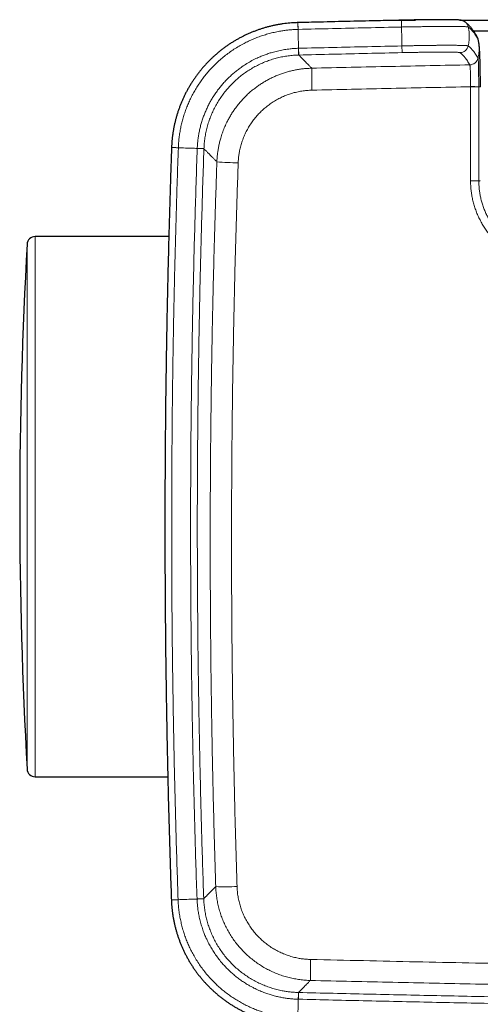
# Model space of a CAD drawing. Header units: millimetres. Extents: x 8 to 778, y 12 to 1829.
# Tile 148 of 256: x 282 to 325, y 807 to 898. Entities that reach past the tile are written whole.
import ezdxf

# ---------------------------------------------------------------- set-up
doc = ezdxf.new("R2010")
doc.units = ezdxf.units.MM

msp = doc.modelspace()

# ---------------------------------------------------------------- linework, layer by layer
at = {"color": 7, "linetype": 'Continuous', "lineweight": 30}
for p, q in [((307.811, 898.069), (307.8, 898.069)), ((316.682, 898.305), (316.652, 898.274)), ((316.682, 898.305), (318.692, 898.305)), ((322.778, 898.305), (331.682, 898.305)), ((324.049, 897.305), (326.114, 897.305)), ((324.399, 896.747), (324.395, 896.754)), ((324.411, 896.725), (324.407, 896.732)), ((324.499, 896.468), (324.496, 896.483)), ((324.499, 896.47), (324.499, 896.468)), ((296.111, 886.508), (296.111, 886.497)), ((295.855, 878.257), (283.488, 878.257)), ((283.487, 828.257), (295.76, 828.257)), ((296.09, 816.861), (296.09, 816.85))]:
    msp.add_line(p, q, dxfattribs=at)
at = {"color": 8, "linetype": 'Continuous', "lineweight": 0}
for p, q in [((307.826, 897.443), (307.811, 898.07)), ((317.395, 897.663), (317.381, 898.29)), ((323.045, 897.707), (323.045, 897.707)), ((307.884, 895.071), (307.869, 895.693)), ((317.446, 895.291), (317.433, 895.913)), ((307.874, 895.071), (307.884, 895.071)), ((323.708, 894.163), (323.709, 894.161)), ((323.787, 892.143), (323.787, 892.133)), ((296.737, 886.475), (296.11, 886.497)), ((299.108, 886.391), (298.486, 886.413)), ((299.108, 886.391), (299.108, 886.401)), ((296.716, 816.882), (296.089, 816.86)), ((299.087, 816.965), (298.465, 816.943)), ((299.087, 816.955), (299.087, 816.965)), ((307.863, 808.279), (307.848, 807.657)), ((307.863, 808.279), (307.853, 808.28))]:
    msp.add_line(p, q, dxfattribs=at)
at = {"color": 8, "linetype": 'Continuous', "lineweight": 0, "flags": 128}
for points in [[(307.816, 897.443), (307.814, 897.524), (307.812, 897.603), (307.81, 897.677), (307.808, 897.748), (307.807, 897.813), (307.805, 897.871), (307.804, 897.924), (307.803, 897.969), (307.802, 898.006), (307.801, 898.035), (307.801, 898.055), (307.8, 898.067), (307.8, 898.07)], [(307.874, 895.071), (307.874, 895.077), (307.874, 895.094), (307.873, 895.119), (307.872, 895.154), (307.871, 895.198), (307.869, 895.25), (307.868, 895.309), (307.866, 895.376), (307.864, 895.448), (307.862, 895.526), (307.86, 895.608), (307.858, 895.693)], [(296.737, 886.485), (296.656, 886.488), (296.578, 886.491), (296.503, 886.494), (296.433, 886.496), (296.368, 886.498), (296.309, 886.501), (296.257, 886.503), (296.212, 886.504), (296.174, 886.506), (296.145, 886.507), (296.125, 886.507), (296.113, 886.508), (296.11, 886.508)], [(299.108, 886.401), (299.102, 886.401), (299.086, 886.402), (299.06, 886.403), (299.025, 886.404), (298.981, 886.406), (298.929, 886.408), (298.87, 886.41), (298.804, 886.412), (298.731, 886.415), (298.653, 886.418), (298.572, 886.421), (298.487, 886.424)], [(296.716, 816.872), (296.635, 816.869), (296.556, 816.866), (296.482, 816.864), (296.411, 816.861), (296.346, 816.859), (296.288, 816.857), (296.235, 816.855), (296.19, 816.853), (296.153, 816.852), (296.124, 816.851), (296.104, 816.85), (296.092, 816.85), (296.089, 816.85)], [(299.087, 816.955), (299.081, 816.955), (299.065, 816.954), (299.039, 816.953), (299.004, 816.952), (298.96, 816.95), (298.908, 816.948), (298.849, 816.946), (298.782, 816.944), (298.71, 816.941), (298.632, 816.939), (298.551, 816.936), (298.466, 816.933)], [(307.853, 808.28), (307.853, 808.273), (307.853, 808.257), (307.852, 808.231), (307.851, 808.196), (307.85, 808.152), (307.849, 808.1), (307.847, 808.041), (307.845, 807.974), (307.843, 807.902), (307.842, 807.824), (307.839, 807.743), (307.837, 807.658)]]:
    msp.add_lwpolyline(points, dxfattribs=at)
at = {"color": 7, "linetype": 'Continuous', "lineweight": 30}
for centre, radius, start, end in [((322.795, 897.491), 0.799, 54.02861, 62.29223), ((283.488, 877.507), 0.75, 90.00414, 176.77745), ((713.904, 853.253), 431.849, 176.77473, 183.22408), ((283.487, 829.007), 0.75, 183.2189, 269.99575)]:
    msp.add_arc(centre, radius, start, end, dxfattribs=at)
at = {"color": 8, "linetype": 'Continuous', "lineweight": 0}
for centre, radius, start, end in [((322.795, 897.491), 0.799, 12.37738, 54.02551), ((323.703, 896.361), 0.796, 12.31922, 29.06868), ((323.705, 896.359), 0.795, 12.3103, 27.35226), ((322.787, 896.091), 0.8, 271.24052, 347.11663), ((323.69, 894.964), 0.801, 271.2795, 346.97523), ((323.691, 894.963), 0.801, 271.28067, 346.92816), ((359.229, 893.475), 50.15, 179.57224, 181.89218), ((323.935, 865.499), 26.645, 88.67332, 90.31813), ((323.903, 873.178), 18.956, 88.03972, 90.35215), ((302.901, 915.643), 30.567, 265.12758, 268.82934), ((323.898, 865.474), 17.957, 87.93058, 90.37173), ((301.007, 840.429), 22.362, 267.92468, 272.9791), ((362.921, 809.645), 53.966, 178.20212, 180.26545)]:
    msp.add_arc(centre, radius, start, end, dxfattribs=at)
at = {"color": 7, "linetype": 'Continuous', "lineweight": 30}
for points, knots in [([(307.8, 898.069), (307.752, 898.068), (307.602, 898.065), (307.35, 898.051), (307.043, 898.029), (306.737, 897.997), (306.433, 897.959), (306.13, 897.912), (305.827, 897.857), (305.525, 897.795), (305.225, 897.725), (304.927, 897.648), (304.631, 897.563), (304.339, 897.47), (304.049, 897.371), (303.763, 897.264), (303.48, 897.15), (303.198, 897.028), (302.919, 896.899), (302.643, 896.762), (302.369, 896.618), (302.1, 896.467), (301.835, 896.31), (301.575, 896.146), (301.321, 895.977), (301.071, 895.801), (300.825, 895.618), (300.584, 895.429), (300.347, 895.234), (300.114, 895.032), (299.887, 894.824), (299.665, 894.61), (299.449, 894.391), (299.239, 894.167), (299.035, 893.937), (298.837, 893.703), (298.645, 893.464), (298.46, 893.221), (298.281, 892.972), (298.107, 892.718), (297.94, 892.46), (297.78, 892.197), (297.626, 891.931), (297.48, 891.661), (297.341, 891.388), (297.209, 891.112), (297.084, 890.832), (296.967, 890.55), (296.856, 890.263), (296.752, 889.973), (296.656, 889.68), (296.567, 889.384), (296.485, 889.087), (296.412, 888.788), (296.346, 888.488), (296.288, 888.189), (296.239, 887.887), (296.196, 887.584), (296.161, 887.278), (296.135, 886.972), (296.118, 886.715), (296.113, 886.56), (296.111, 886.508)], [0, 0, 0, 0, 0.007936, 0.024872, 0.041881, 0.058858, 0.075733, 0.092671, 0.109657, 0.126673, 0.143701, 0.160719, 0.177707, 0.194647, 0.211522, 0.228355, 0.245216, 0.262154, 0.279151, 0.296185, 0.313236, 0.33028, 0.347293, 0.364255, 0.381147, 0.39795, 0.414854, 0.431801, 0.448773, 0.465763, 0.482764, 0.499765, 0.516758, 0.533735, 0.550687, 0.567607, 0.584485, 0.601389, 0.618331, 0.635299, 0.652282, 0.669271, 0.686249, 0.703205, 0.720128, 0.737022, 0.75387, 0.770753, 0.787712, 0.804725, 0.821771, 0.838827, 0.855865, 0.872862, 0.889796, 0.906639, 0.923444, 0.940407, 0.957373, 0.974337, 0.991297, 1, 1, 1, 1]), ([(317.381, 898.29), (316.741, 898.276), (314.215, 898.221), (311.025, 898.148), (308.475, 898.086), (307.811, 898.07)], [0, 0, 0, 0, 0.200607, 0.791889, 1, 1, 1, 1]), ([(323.166, 898.198), (323.157, 898.203), (323.128, 898.219), (323.08, 898.239), (323.026, 898.258), (322.976, 898.272), (322.933, 898.282), (322.895, 898.289), (322.858, 898.295), (322.813, 898.301), (322.754, 898.308), (322.685, 898.313), (322.607, 898.318), (322.527, 898.322), (322.44, 898.326), (322.347, 898.329), (322.249, 898.332), (322.145, 898.334), (322.035, 898.336), (321.92, 898.338), (321.798, 898.339), (321.671, 898.34), (321.539, 898.341), (321.401, 898.341), (321.257, 898.341), (321.11, 898.341), (320.957, 898.341), (320.8, 898.34), (320.637, 898.339), (320.47, 898.338), (320.297, 898.337), (320.12, 898.335), (319.939, 898.333), (319.754, 898.331), (319.564, 898.329), (319.372, 898.326), (319.176, 898.323), (318.977, 898.32), (318.776, 898.317), (318.573, 898.314), (318.368, 898.31), (318.162, 898.306), (317.964, 898.302), (317.773, 898.299), (317.583, 898.295), (317.451, 898.292), (317.382, 898.29), (317.381, 898.29)], [0, 0, 0, 0, 0.006055, 0.018355, 0.030838, 0.042908, 0.055165, 0.066487, 0.079606, 0.096483, 0.120131, 0.152689, 0.180667, 0.207013, 0.234881, 0.261665, 0.287825, 0.313593, 0.339091, 0.364385, 0.389515, 0.414507, 0.439376, 0.464132, 0.488783, 0.5133, 0.537546, 0.561818, 0.586152, 0.610551, 0.635016, 0.659545, 0.684137, 0.708786, 0.733486, 0.758229, 0.783008, 0.807813, 0.832635, 0.857463, 0.882286, 0.907096, 0.931885, 0.953128, 0.975413, 0.999656, 1, 1, 1, 1]), ([(324.394, 896.753), (324.389, 896.764), (324.349, 896.835), (324.273, 896.962), (324.167, 897.132), (324.059, 897.295), (323.952, 897.442), (323.848, 897.575), (323.746, 897.695), (323.642, 897.808), (323.533, 897.915), (323.422, 898.014), (323.332, 898.088), (323.278, 898.126), (323.263, 898.136)], [0, 0, 0, 0, 0.01746, 0.120671, 0.224984, 0.329616, 0.433058, 0.522435, 0.607827, 0.697971, 0.78795, 0.87748, 0.96617, 1, 1, 1, 1]), ([(324.493, 896.496), (324.492, 896.499), (324.489, 896.515), (324.481, 896.544), (324.47, 896.583), (324.457, 896.621), (324.444, 896.655), (324.434, 896.677), (324.43, 896.685)], [0, 0, 0, 0, 0.076235, 0.32804, 0.543193, 0.731568, 0.90276, 1, 1, 1, 1]), ([(324.69, 892.119), (324.69, 892.21), (324.69, 892.383), (324.69, 892.632), (324.689, 892.856), (324.687, 893.058), (324.686, 893.241), (324.684, 893.415), (324.682, 893.578), (324.679, 893.73), (324.677, 893.861), (324.675, 893.972), (324.673, 894.069), (324.671, 894.157), (324.669, 894.24), (324.667, 894.316), (324.665, 894.391), (324.662, 894.471), (324.66, 894.562), (324.657, 894.664), (324.653, 894.772), (324.649, 894.899), (324.643, 895.036), (324.637, 895.182), (324.631, 895.301), (324.625, 895.4), (324.621, 895.479), (324.616, 895.551), (324.611, 895.614), (324.607, 895.675), (324.602, 895.741), (324.595, 895.815), (324.589, 895.883), (324.583, 895.943), (324.577, 895.99), (324.571, 896.04), (324.564, 896.097), (324.554, 896.168), (324.54, 896.259), (324.522, 896.363), (324.507, 896.435), (324.499, 896.471)], [0, 0, 0, 0, 0.049803, 0.094892, 0.135879, 0.173263, 0.207431, 0.238671, 0.272564, 0.302725, 0.329235, 0.352093, 0.371249, 0.390277, 0.40826, 0.425178, 0.44103, 0.458542, 0.479226, 0.503549, 0.530601, 0.556384, 0.597019, 0.634958, 0.67339, 0.697113, 0.721888, 0.745158, 0.764925, 0.783983, 0.805696, 0.830073, 0.855727, 0.869121, 0.882975, 0.896797, 0.910408, 0.927096, 0.948311, 0.974302, 1, 1, 1, 1]), ([(296.111, 886.497), (296.089, 885.896), (296.035, 884.362), (295.957, 881.893), (295.876, 879.091), (295.802, 876.288), (295.736, 873.484), (295.678, 870.68), (295.628, 867.876), (295.585, 865.072), (295.551, 862.267), (295.524, 859.463), (295.505, 856.658), (295.495, 853.854), (295.492, 851.049), (295.496, 848.244), (295.509, 845.44), (295.53, 842.635), (295.558, 839.831), (295.594, 837.027), (295.639, 834.222), (295.691, 831.418), (295.751, 828.614), (295.818, 825.811), (295.894, 823.007), (295.978, 820.205), (296.043, 818.156), (296.083, 817.042), (296.089, 816.86)], [0, 0, 0, 0, 0.025903, 0.066127, 0.106375, 0.14664, 0.186913, 0.227179, 0.267445, 0.307711, 0.347978, 0.388246, 0.428513, 0.46878, 0.509046, 0.549313, 0.589578, 0.629844, 0.670111, 0.710376, 0.750642, 0.790907, 0.831173, 0.871439, 0.911706, 0.951974, 0.992195, 1, 1, 1, 1]), ([(296.09, 816.85), (296.091, 816.801), (296.096, 816.649), (296.113, 816.396), (296.139, 816.089), (296.173, 815.784), (296.215, 815.48), (296.265, 815.178), (296.323, 814.876), (296.388, 814.574), (296.461, 814.275), (296.542, 813.978), (296.63, 813.683), (296.726, 813.391), (296.828, 813.103), (296.938, 812.818), (297.056, 812.536), (297.18, 812.256), (297.313, 811.978), (297.453, 811.703), (297.599, 811.431), (297.753, 811.164), (297.913, 810.9), (298.079, 810.642), (298.252, 810.389), (298.43, 810.141), (298.615, 809.898), (298.807, 809.658), (299.005, 809.423), (299.209, 809.193), (299.42, 808.968), (299.636, 808.749), (299.857, 808.535), (300.084, 808.327), (300.315, 808.125), (300.551, 807.93), (300.792, 807.741), (301.038, 807.558), (301.289, 807.382), (301.544, 807.211), (301.805, 807.047), (302.069, 806.889), (302.337, 806.739), (302.608, 806.595), (302.883, 806.459), (303.16, 806.33), (303.441, 806.208), (303.725, 806.093), (304.012, 805.986), (304.303, 805.885), (304.598, 805.792), (304.894, 805.706), (305.193, 805.628), (305.492, 805.557), (305.793, 805.495), (306.093, 805.441), (306.395, 805.394), (306.699, 805.355), (307.005, 805.323), (307.311, 805.3), (307.569, 805.286), (307.725, 805.282), (307.779, 805.281)], [0, 0, 0, 0, 0.008133, 0.025062, 0.042066, 0.059036, 0.075903, 0.092835, 0.109815, 0.126824, 0.143845, 0.160856, 0.177837, 0.19477, 0.211639, 0.228465, 0.245319, 0.262251, 0.27924, 0.296268, 0.313312, 0.330349, 0.347356, 0.364311, 0.381196, 0.397992, 0.41489, 0.431829, 0.448795, 0.465779, 0.482772, 0.499767, 0.516753, 0.533723, 0.550669, 0.567582, 0.584453, 0.601351, 0.618285, 0.635247, 0.652223, 0.669205, 0.686176, 0.703126, 0.720042, 0.736929, 0.753771, 0.770647, 0.787599, 0.804605, 0.821644, 0.838694, 0.855725, 0.872715, 0.889642, 0.906478, 0.923277, 0.940233, 0.957192, 0.97415, 0.991103, 1, 1, 1, 1])]:
    msp.add_open_spline(points, degree=3, knots=knots, dxfattribs=at)
at = {"color": 8, "linetype": 'Continuous', "lineweight": 0}
for points, knots in [([(296.737, 886.485), (296.737, 886.485), (296.743, 886.64), (296.761, 886.95), (296.806, 887.414), (296.871, 887.877), (296.955, 888.34), (297.059, 888.802), (297.181, 889.257), (297.322, 889.707), (297.482, 890.151), (297.661, 890.589), (297.859, 891.023), (298.077, 891.451), (298.316, 891.874), (298.573, 892.287), (298.847, 892.688), (299.136, 893.075), (299.441, 893.45), (299.763, 893.811), (300.112, 894.172), (300.491, 894.529), (300.898, 894.879), (301.325, 895.212), (301.77, 895.526), (302.233, 895.82), (302.688, 896.079), (303.13, 896.305), (303.559, 896.503), (303.997, 896.683), (304.446, 896.846), (304.904, 896.991), (305.373, 897.118), (305.849, 897.225), (306.291, 897.304), (306.698, 897.362), (307.069, 897.401), (307.442, 897.429), (307.691, 897.44), (307.816, 897.443), (307.816, 897.443)], [0, 0, 0, 0, 0.000003, 0.027122, 0.054251, 0.081369, 0.108907, 0.136457, 0.163994, 0.191401, 0.218809, 0.246406, 0.274003, 0.302199, 0.330396, 0.358799, 0.387202, 0.415251, 0.4433, 0.471554, 0.499807, 0.5311, 0.56241, 0.593703, 0.625647, 0.657609, 0.689552, 0.716988, 0.744424, 0.77205, 0.799676, 0.827902, 0.856128, 0.884562, 0.912997, 0.9347, 0.956403, 0.9782, 0.999997, 1, 1, 1, 1]), ([(307.816, 897.443), (307.819, 897.335), (307.824, 897.12), (307.832, 896.791), (307.839, 896.485), (307.846, 896.202), (307.852, 895.945), (307.856, 895.777), (307.858, 895.693)], [0, 0, 0, 0, 0.185942, 0.37292, 0.560306, 0.707423, 0.854089, 1, 1, 1, 1]), ([(307.816, 897.443), (307.816, 897.443), (307.819, 897.443), (307.823, 897.443), (307.826, 897.443)], [0, 0, 0, 0, 0.006042, 1, 1, 1, 1]), ([(307.826, 897.443), (308.883, 897.468), (311.006, 897.519), (314.195, 897.592), (316.328, 897.639), (317.395, 897.663)], [0, 0, 0, 0, 0.331309, 0.665655, 1, 1, 1, 1]), ([(317.395, 897.663), (317.395, 897.663), (317.533, 897.666), (317.81, 897.672), (318.17, 897.678), (318.473, 897.683), (318.722, 897.687), (318.969, 897.69), (319.214, 897.694), (319.499, 897.698), (319.822, 897.703), (320.162, 897.707), (320.464, 897.711), (320.719, 897.714), (320.945, 897.716), (321.15, 897.718), (321.342, 897.72), (321.521, 897.721), (321.72, 897.721), (321.936, 897.721), (322.163, 897.72), (322.366, 897.718), (322.544, 897.716), (322.691, 897.715), (322.821, 897.712), (322.937, 897.71), (323.01, 897.708), (323.045, 897.707), (323.045, 897.707)], [0, 0, 0, 0, 0.000008, 0.058263, 0.116802, 0.152239, 0.187839, 0.223498, 0.259411, 0.295383, 0.350126, 0.405075, 0.453482, 0.494066, 0.530815, 0.56763, 0.600655, 0.63373, 0.666942, 0.715213, 0.763639, 0.81269, 0.853775, 0.894949, 0.928051, 0.963992, 0.999996, 1, 1, 1, 1]), ([(317.395, 897.663), (317.397, 897.556), (317.402, 897.34), (317.409, 897.012), (317.416, 896.705), (317.422, 896.422), (317.427, 896.165), (317.431, 895.997), (317.433, 895.913)], [0, 0, 0, 0, 0.1859416, 0.3729204, 0.5603062, 0.7074233, 0.8540888, 1, 1, 1, 1]), ([(323.045, 897.707), (323.045, 897.707), (323.107, 897.705), (323.221, 897.701), (323.337, 897.694), (323.414, 897.688), (323.464, 897.684), (323.505, 897.679), (323.538, 897.674), (323.563, 897.668), (323.572, 897.664), (323.575, 897.662), (323.575, 897.662)], [0, 0, 0, 0, 0.000025, 0.19324, 0.387537, 0.486303, 0.58521, 0.684543, 0.784019, 0.891903, 0.999975, 1, 1, 1, 1]), ([(323.575, 897.662), (323.596, 897.555), (323.638, 897.339), (323.667, 897.011), (323.671, 896.704), (323.652, 896.421), (323.62, 896.165), (323.585, 895.996), (323.567, 895.912)], [0, 0, 0, 0, 0.1859515, 0.3729359, 0.5603226, 0.7074371, 0.8540972, 1, 1, 1, 1]), ([(323.575, 897.662), (323.612, 897.634), (323.687, 897.578), (323.799, 897.475), (323.91, 897.358), (324.022, 897.227), (324.133, 897.081), (324.247, 896.917), (324.363, 896.736), (324.442, 896.599), (324.481, 896.53)], [0, 0, 0, 0, 0.123227, 0.246457, 0.369685, 0.492915, 0.616152, 0.739393, 0.869695, 1, 1, 1, 1]), ([(324.482, 896.529), (324.503, 896.421), (324.544, 896.206), (324.573, 895.878), (324.576, 895.572), (324.557, 895.29), (324.525, 895.033), (324.489, 894.865), (324.471, 894.781)], [0, 0, 0, 0, 0.185955, 0.372942, 0.560329, 0.707443, 0.854101, 1, 1, 1, 1]), ([(324.481, 896.53), (324.481, 896.53), (324.481, 896.529), (324.482, 896.529), (324.482, 896.529)], [0, 0, 0, 0, 0.997687, 1, 1, 1, 1]), ([(324.482, 896.529), (324.482, 896.529), (324.486, 896.521), (324.491, 896.508), (324.497, 896.479), (324.499, 896.47)], [0, 0, 0, 0, 0.000132, 0.721643, 1, 1, 1, 1]), ([(307.858, 895.693), (307.858, 895.693), (307.729, 895.69), (307.47, 895.677), (307.037, 895.639), (306.56, 895.573), (306.043, 895.474), (305.571, 895.357), (305.146, 895.231), (304.767, 895.101), (304.395, 894.956), (303.987, 894.775), (303.546, 894.553), (303.076, 894.284), (302.658, 894.012), (302.289, 893.744), (301.969, 893.49), (301.664, 893.227), (301.372, 892.954), (301.092, 892.668), (300.821, 892.367), (300.562, 892.054), (300.313, 891.726), (300.078, 891.388), (299.86, 891.042), (299.66, 890.692), (299.475, 890.338), (299.304, 889.976), (299.148, 889.603), (299.008, 889.221), (298.882, 888.83), (298.771, 888.433), (298.679, 888.034), (298.606, 887.634), (298.549, 887.233), (298.508, 886.829), (298.492, 886.559), (298.487, 886.424), (298.487, 886.424)], [0, 0, 0, 0, 0.0000041, 0.0267714, 0.0535392, 0.0898207, 0.1261285, 0.1624115, 0.1900814, 0.2177509, 0.2452008, 0.2726508, 0.3099115, 0.3471995, 0.3844562, 0.412927, 0.4413988, 0.4688419, 0.4962841, 0.5239222, 0.5515614, 0.5797981, 0.6080342, 0.6364802, 0.6649268, 0.6923708, 0.7198146, 0.7474463, 0.7750779, 0.8033062, 0.8315348, 0.8599651, 0.8883945, 0.9161758, 0.9440758, 0.9719756, 0.9999959, 1, 1, 1, 1]), ([(307.869, 895.693), (307.865, 895.693), (307.862, 895.693), (307.858, 895.693), (307.858, 895.693)], [0, 0, 0, 0, 0.994255, 1, 1, 1, 1]), ([(317.433, 895.913), (316.367, 895.889), (314.234, 895.842), (311.046, 895.769), (308.924, 895.718), (307.869, 895.693)], [0, 0, 0, 0, 0.334478, 0.668956, 1, 1, 1, 1]), ([(307.884, 895.071), (308.939, 895.096), (311.06, 895.147), (314.248, 895.22), (316.38, 895.267), (317.446, 895.291)], [0, 0, 0, 0, 0.331044, 0.665522, 1, 1, 1, 1]), ([(323.567, 895.912), (323.567, 895.912), (323.563, 895.915), (323.547, 895.921), (323.5, 895.93), (323.431, 895.938), (323.34, 895.945), (323.223, 895.951), (323.077, 895.956), (322.9, 895.961), (322.699, 895.966), (322.474, 895.969), (322.226, 895.971), (321.956, 895.971), (321.664, 895.971), (321.352, 895.971), (321.023, 895.97), (320.681, 895.968), (320.327, 895.965), (319.963, 895.961), (319.589, 895.956), (319.206, 895.95), (318.833, 895.943), (318.474, 895.936), (318.129, 895.928), (317.781, 895.921), (317.549, 895.915), (317.433, 895.913), (317.433, 895.913)], [0, 0, 0, 0, 0.000006, 0.039421, 0.078945, 0.118507, 0.158031, 0.197446, 0.241261, 0.285225, 0.329242, 0.37321, 0.417029, 0.460985, 0.505095, 0.549259, 0.59337, 0.637326, 0.680169, 0.723146, 0.766168, 0.809146, 0.851989, 0.888962, 0.925995, 0.963025, 0.999994, 1, 1, 1, 1]), ([(317.446, 895.291), (317.581, 895.294), (317.851, 895.3), (318.254, 895.307), (318.634, 895.314), (318.993, 895.32), (319.329, 895.325), (319.657, 895.33), (319.975, 895.333), (320.285, 895.336), (320.584, 895.339), (320.871, 895.341), (321.143, 895.341), (321.397, 895.341), (321.633, 895.34), (321.849, 895.339), (322.045, 895.336), (322.222, 895.333), (322.376, 895.329), (322.513, 895.323), (322.629, 895.317), (322.719, 895.309), (322.781, 895.3), (322.797, 895.294), (322.804, 895.29)], [0, 0, 0, 0, 0.049211, 0.0985, 0.147719, 0.190729, 0.233873, 0.277061, 0.320203, 0.363212, 0.407074, 0.451092, 0.495162, 0.539178, 0.583039, 0.626857, 0.670826, 0.714841, 0.758802, 0.802613, 0.85189, 0.901309, 0.950726, 1, 1, 1, 1]), ([(322.804, 895.29), (322.843, 895.261), (322.922, 895.202), (323.037, 895.095), (323.15, 894.975), (323.262, 894.842), (323.373, 894.695), (323.485, 894.533), (323.596, 894.357), (323.67, 894.227), (323.708, 894.163)], [0, 0, 0, 0, 0.129537, 0.259078, 0.382562, 0.506045, 0.629539, 0.753033, 0.876515, 1, 1, 1, 1]), ([(324.47, 894.783), (324.433, 894.848), (324.359, 894.978), (324.248, 895.154), (324.136, 895.316), (324.025, 895.463), (323.913, 895.596), (323.8, 895.716), (323.684, 895.823), (323.606, 895.883), (323.567, 895.912)], [0, 0, 0, 0, 0.123482, 0.246967, 0.370451, 0.493934, 0.617428, 0.740922, 0.87046, 1, 1, 1, 1]), ([(299.108, 886.401), (299.117, 886.569), (299.135, 886.906), (299.197, 887.408), (299.286, 887.905), (299.403, 888.397), (299.547, 888.882), (299.719, 889.359), (299.917, 889.825), (300.14, 890.28), (300.388, 890.72), (300.661, 891.145), (300.958, 891.555), (301.278, 891.948), (301.619, 892.323), (301.98, 892.677), (302.36, 893.011), (302.758, 893.322), (303.174, 893.61), (303.606, 893.875), (304.052, 894.116), (304.511, 894.331), (304.975, 894.519), (305.446, 894.678), (305.922, 894.81), (306.404, 894.916), (306.892, 894.996), (307.382, 895.05), (307.71, 895.064), (307.874, 895.071)], [0, 0, 0, 0, 0.0372046, 0.0744387, 0.1116434, 0.1487892, 0.1860521, 0.2233747, 0.2606973, 0.2979603, 0.3351063, 0.3722525, 0.4095158, 0.4468387, 0.4841617, 0.5214251, 0.5585713, 0.5957342, 0.6330143, 0.6703542, 0.7076939, 0.7449739, 0.7821366, 0.8183565, 0.8546849, 0.8910684, 0.9274519, 0.9637801, 1, 1, 1, 1]), ([(309.08, 893.849), (309.012, 893.918), (308.877, 894.057), (308.694, 894.243), (308.527, 894.413), (308.387, 894.557), (308.268, 894.678), (308.169, 894.78), (308.081, 894.87), (308.003, 894.949), (307.937, 895.017), (307.901, 895.053), (307.884, 895.071)], [0, 0, 0, 0, 0.112442, 0.224884, 0.3373468, 0.4498096, 0.5414951, 0.6331812, 0.7248666, 0.8165775, 0.9082891, 1, 1, 1, 1]), ([(324.471, 894.781), (324.471, 894.781), (324.471, 894.782), (324.471, 894.783), (324.47, 894.783)], [0, 0, 0, 0, 0.0021827, 1, 1, 1, 1]), ([(324.552, 892.137), (324.552, 892.137), (324.552, 892.218), (324.55, 892.38), (324.543, 892.621), (324.536, 892.857), (324.53, 893.08), (324.529, 893.29), (324.53, 893.485), (324.531, 893.672), (324.53, 893.848), (324.525, 894.01), (324.519, 894.159), (324.512, 894.294), (324.507, 894.416), (324.502, 894.523), (324.494, 894.61), (324.485, 894.68), (324.479, 894.73), (324.476, 894.764), (324.473, 894.777), (324.471, 894.781), (324.471, 894.781)], [0, 0, 0, 0, 0.000015, 0.061473, 0.123231, 0.185105, 0.246721, 0.301978, 0.35741, 0.412765, 0.467916, 0.523493, 0.579279, 0.635133, 0.690802, 0.746529, 0.802476, 0.858505, 0.914345, 0.957169, 0.999985, 1, 1, 1, 1]), ([(309.08, 893.849), (308.955, 893.845), (308.707, 893.836), (308.334, 893.803), (307.963, 893.755), (307.59, 893.692), (307.217, 893.612), (306.845, 893.515), (306.476, 893.402), (306.115, 893.275), (305.765, 893.134), (305.424, 892.98), (305.088, 892.812), (304.757, 892.629), (304.432, 892.43), (304.112, 892.215), (303.802, 891.986), (303.504, 891.747), (303.22, 891.498), (302.918, 891.211), (302.6, 890.876), (302.273, 890.491), (301.992, 890.12), (301.752, 889.768), (301.551, 889.444), (301.366, 889.116), (301.176, 888.746), (300.987, 888.326), (300.806, 887.856), (300.664, 887.413), (300.554, 887.003), (300.472, 886.634), (300.407, 886.27), (300.358, 885.911), (300.322, 885.55), (300.311, 885.308), (300.305, 885.186)], [0, 0, 0, 0, 0.02745, 0.0549, 0.08254, 0.110179, 0.13842, 0.16666, 0.195107, 0.223555, 0.251018, 0.27848, 0.306134, 0.333788, 0.362046, 0.390303, 0.418769, 0.447236, 0.474641, 0.502047, 0.539231, 0.576444, 0.613628, 0.642033, 0.670439, 0.697788, 0.725138, 0.762243, 0.799378, 0.836483, 0.864826, 0.89317, 0.919768, 0.946476, 0.973183, 1, 1, 1, 1]), ([(323.708, 894.163), (321.269, 894.114), (316.393, 894.016), (311.518, 893.905), (309.08, 893.849)], [0, 0, 0, 0, 0.4999991, 1, 1, 1, 1]), ([(323.709, 894.161), (323.712, 894.152), (323.718, 894.137), (323.725, 894.09), (323.735, 894.037), (323.744, 893.97), (323.749, 893.89), (323.753, 893.798), (323.76, 893.695), (323.768, 893.58), (323.772, 893.456), (323.774, 893.322), (323.774, 893.182), (323.774, 893.032), (323.775, 892.871), (323.778, 892.701), (323.783, 892.52), (323.787, 892.334), (323.787, 892.207), (323.787, 892.143)], [0, 0, 0, 0, 0.084111, 0.138909, 0.194088, 0.250452, 0.307243, 0.362017, 0.417171, 0.473517, 0.530283, 0.584986, 0.640076, 0.696359, 0.753054, 0.813451, 0.874361, 0.93689, 1, 1, 1, 1]), ([(302.277, 885.082), (302.283, 885.208), (302.296, 885.458), (302.341, 885.832), (302.409, 886.234), (302.51, 886.662), (302.649, 887.112), (302.817, 887.553), (303.015, 887.981), (303.24, 888.394), (303.494, 888.792), (303.775, 889.171), (304.08, 889.532), (304.409, 889.871), (304.76, 890.187), (305.132, 890.478), (305.524, 890.744), (305.933, 890.983), (306.357, 891.194), (306.793, 891.376), (307.241, 891.527), (307.699, 891.648), (308.164, 891.738), (308.634, 891.799), (308.949, 891.812), (309.106, 891.819)], [0, 0, 0, 0, 0.035603, 0.071231, 0.106834, 0.151269, 0.195856, 0.240494, 0.28508, 0.329514, 0.374043, 0.418723, 0.463456, 0.508137, 0.552666, 0.597299, 0.642086, 0.686926, 0.731713, 0.776347, 0.820976, 0.865757, 0.910589, 0.955371, 1, 1, 1, 1]), ([(309.106, 891.819), (311.552, 891.875), (316.446, 891.986), (321.34, 892.084), (323.787, 892.133)], [0, 0, 0, 0, 0.4999991, 1, 1, 1, 1]), ([(323.787, 892.133), (323.786, 891.067), (323.785, 889.232), (323.783, 886.331), (323.782, 884.497), (323.782, 883.43)], [0, 0, 0, 0, 0.367627, 0.632401, 1, 1, 1, 1]), ([(324.546, 883.419), (324.547, 884.486), (324.548, 886.619), (324.55, 889.52), (324.551, 891.354), (324.552, 892.123)], [0, 0, 0, 0, 0.367599, 0.735198, 1, 1, 1, 1]), ([(324.689, 892.119), (324.688, 892.12), (324.685, 892.123), (324.656, 892.128), (324.615, 892.132), (324.573, 892.135), (324.552, 892.137)], [0, 0, 0, 0, 0.264566, 0.510679, 0.755992, 1, 1, 1, 1]), ([(324.552, 892.123), (324.552, 892.127), (324.552, 892.132), (324.552, 892.137), (324.552, 892.137)], [0, 0, 0, 0, 0.99572, 1, 1, 1, 1]), ([(296.716, 816.882), (296.684, 817.817), (296.617, 819.818), (296.525, 822.885), (296.439, 826.083), (296.363, 829.282), (296.297, 832.481), (296.242, 835.68), (296.197, 838.88), (296.162, 842.08), (296.137, 845.28), (296.123, 848.479), (296.118, 852.511), (296.133, 857.376), (296.183, 863.073), (296.266, 868.77), (296.364, 873.568), (296.46, 877.468), (296.543, 880.471), (296.634, 883.473), (296.703, 885.474), (296.737, 886.475)], [0, 0, 0, 0, 0.040319, 0.086283, 0.132247, 0.178214, 0.22418, 0.270152, 0.316124, 0.362098, 0.408071, 0.454035, 0.5, 0.581851, 0.663705, 0.745545, 0.827388, 0.87054, 0.913693, 0.956846, 1, 1, 1, 1]), ([(296.737, 886.485), (296.845, 886.481), (297.06, 886.474), (297.388, 886.462), (297.695, 886.451), (297.978, 886.442), (298.234, 886.433), (298.403, 886.427), (298.487, 886.424)], [0, 0, 0, 0, 0.1859416, 0.3729204, 0.5603062, 0.7074233, 0.8540888, 1, 1, 1, 1]), ([(296.737, 886.475), (296.737, 886.478), (296.737, 886.482), (296.737, 886.485), (296.737, 886.485)], [0, 0, 0, 0, 0.99401, 1, 1, 1, 1]), ([(298.486, 886.413), (298.45, 885.348), (298.377, 883.217), (298.281, 880.02), (298.194, 876.823), (298.117, 873.625), (298.051, 870.427), (297.995, 867.229), (297.949, 864.031), (297.914, 860.832), (297.889, 857.633), (297.874, 854.435), (297.869, 851.236), (297.875, 848.038), (297.891, 844.839), (297.916, 841.678), (297.952, 838.553), (297.996, 835.466), (298.05, 832.378), (298.114, 829.291), (298.187, 826.204), (298.27, 823.117), (298.361, 820.03), (298.431, 817.972), (298.465, 816.943)], [0, 0, 0, 0, 0.04603, 0.092059, 0.138089, 0.184119, 0.230152, 0.276185, 0.322221, 0.368257, 0.414296, 0.460335, 0.506365, 0.552395, 0.598426, 0.644458, 0.688896, 0.733335, 0.777776, 0.822217, 0.866662, 0.911106, 0.955553, 1, 1, 1, 1]), ([(298.487, 886.424), (298.487, 886.424), (298.487, 886.42), (298.486, 886.417), (298.486, 886.413)], [0, 0, 0, 0, 0.0057031, 1, 1, 1, 1]), ([(299.087, 816.965), (299.052, 817.993), (298.983, 820.049), (298.892, 823.133), (298.809, 826.218), (298.736, 829.303), (298.672, 832.389), (298.618, 835.475), (298.574, 838.561), (298.538, 841.684), (298.513, 844.843), (298.497, 848.04), (298.491, 851.236), (298.496, 854.432), (298.511, 857.629), (298.536, 860.825), (298.571, 864.021), (298.617, 867.218), (298.673, 870.414), (298.739, 873.61), (298.816, 876.806), (298.902, 880.002), (298.999, 883.197), (299.072, 885.326), (299.108, 886.391)], [0, 0, 0, 0, 0.044439, 0.088877, 0.133317, 0.177757, 0.222203, 0.266648, 0.311095, 0.355542, 0.401572, 0.447602, 0.493633, 0.539665, 0.585695, 0.631724, 0.677756, 0.723788, 0.769825, 0.815862, 0.861901, 0.907941, 0.95397, 1, 1, 1, 1]), ([(299.108, 886.391), (299.126, 886.373), (299.162, 886.337), (299.229, 886.269), (299.307, 886.191), (299.396, 886.101), (299.496, 886), (299.616, 885.88), (299.756, 885.738), (299.922, 885.571), (300.103, 885.389), (300.238, 885.254), (300.305, 885.186)], [0, 0, 0, 0, 0.092275, 0.184551, 0.276826, 0.369127, 0.461429, 0.55373, 0.665287, 0.776845, 0.888422, 1, 1, 1, 1]), ([(300.305, 885.186), (300.243, 883.324), (300.118, 879.6), (299.97, 874.012), (299.851, 868.424), (299.764, 862.834), (299.708, 857.244), (299.684, 851.655), (299.69, 846.063), (299.728, 840.469), (299.797, 834.874), (299.898, 829.277), (300.028, 823.68), (300.141, 819.948), (300.197, 818.082)], [0, 0, 0, 0, 0.083272, 0.166544, 0.249833, 0.333123, 0.416412, 0.499689, 0.582966, 0.666344, 0.749721, 0.833099, 0.916549, 1, 1, 1, 1]), ([(302.169, 818.097), (302.113, 819.956), (302, 823.673), (301.871, 829.251), (301.77, 834.829), (301.701, 840.409), (301.663, 845.989), (301.656, 851.569), (301.681, 857.148), (301.736, 862.73), (301.823, 868.316), (301.942, 873.905), (302.089, 879.494), (302.214, 883.22), (302.277, 885.082)], [0, 0, 0, 0, 0.083277, 0.166555, 0.249833, 0.333109, 0.416413, 0.499716, 0.582968, 0.666219, 0.749663, 0.833109, 0.916555, 1, 1, 1, 1]), ([(323.782, 883.43), (323.784, 883.284), (323.788, 882.991), (323.826, 882.552), (323.886, 882.116), (323.971, 881.682), (324.081, 881.253), (324.216, 880.828), (324.374, 880.411), (324.555, 880.003), (324.758, 879.607), (324.983, 879.223), (325.23, 878.853), (325.497, 878.496), (325.785, 878.154), (326.091, 877.829), (326.415, 877.522), (326.754, 877.234), (327.11, 876.966), (327.481, 876.718), (327.865, 876.491), (328.261, 876.286), (328.668, 876.103), (329.084, 875.944), (329.508, 875.809), (329.939, 875.698), (330.377, 875.611), (330.819, 875.548), (331.263, 875.509), (331.559, 875.504), (331.708, 875.502)], [0, 0, 0, 0, 0.035311, 0.070676, 0.106041, 0.141351, 0.177014, 0.21279, 0.248623, 0.284455, 0.320229, 0.355891, 0.391599, 0.42742, 0.463298, 0.499176, 0.534995, 0.570702, 0.60639, 0.642192, 0.678049, 0.713906, 0.749705, 0.785391, 0.821066, 0.856852, 0.892696, 0.92854, 0.964326, 1, 1, 1, 1]), ([(331.702, 876.261), (331.702, 876.261), (331.57, 876.261), (331.306, 876.268), (330.911, 876.301), (330.514, 876.356), (330.117, 876.435), (329.722, 876.536), (329.337, 876.659), (328.963, 876.801), (328.601, 876.963), (328.245, 877.147), (327.896, 877.352), (327.557, 877.579), (327.233, 877.823), (326.927, 878.081), (326.639, 878.354), (326.364, 878.645), (326.103, 878.954), (325.857, 879.281), (325.633, 879.617), (325.43, 879.963), (325.249, 880.315), (325.085, 880.68), (324.942, 881.058), (324.818, 881.447), (324.719, 881.838), (324.642, 882.23), (324.587, 882.622), (324.554, 883.019), (324.546, 883.286), (324.546, 883.419), (324.546, 883.419)], [0, 0, 0, 0, 0.000005, 0.035253, 0.070529, 0.105778, 0.142046, 0.178344, 0.214612, 0.249874, 0.285164, 0.320426, 0.356714, 0.393031, 0.42932, 0.464596, 0.499899, 0.535174, 0.571481, 0.607818, 0.644124, 0.679358, 0.714618, 0.749852, 0.786109, 0.822395, 0.858653, 0.893769, 0.928885, 0.964439, 0.999995, 1, 1, 1, 1]), ([(324.683, 883.4), (324.682, 883.402), (324.68, 883.405), (324.651, 883.41), (324.609, 883.415), (324.567, 883.418), (324.546, 883.419)], [0, 0, 0, 0, 0.254013, 0.503657, 0.752491, 1, 1, 1, 1]), ([(283.488, 878.257), (283.488, 878.256), (283.488, 878.252), (283.488, 878.225), (283.488, 878.182), (283.488, 878.12), (283.488, 878.037), (283.488, 877.932), (283.488, 877.806), (283.488, 877.668), (283.488, 877.523), (283.488, 877.374), (283.488, 877.211), (283.488, 877.04), (283.488, 876.863), (283.488, 876.683), (283.488, 876.491), (283.488, 876.288), (283.488, 876.075), (283.488, 875.826), (283.488, 875.537), (283.488, 875.203), (283.488, 874.851), (283.488, 874.503), (283.488, 874.161), (283.488, 873.831), (283.488, 873.488), (283.488, 873.146), (283.488, 872.806), (283.488, 872.47), (283.488, 872.124), (283.488, 871.77), (283.488, 871.406), (283.487, 870.992), (283.487, 870.525), (283.487, 870), (283.487, 869.462), (283.487, 868.941), (283.487, 868.443), (283.487, 867.968), (283.487, 867.485), (283.487, 867.01), (283.487, 866.545), (283.487, 866.091), (283.487, 865.631), (283.487, 865.164), (283.487, 864.691), (283.487, 864.17), (283.487, 863.601), (283.487, 862.983), (283.487, 862.356), (283.487, 861.768), (283.487, 861.221), (283.487, 860.716), (283.487, 860.208), (283.487, 859.685), (283.487, 859.149), (283.487, 858.599), (283.487, 858.046), (283.487, 857.454), (283.487, 856.824), (283.487, 856.17), (283.487, 855.53), (283.487, 854.904), (283.487, 854.276), (283.487, 853.645), (283.487, 853.012), (283.487, 852.377), (283.487, 851.742), (283.487, 851.127), (283.487, 850.534), (283.487, 849.962), (283.487, 849.391), (283.487, 848.835), (283.487, 848.296), (283.487, 847.644), (283.487, 846.87), (283.487, 846.002), (283.487, 845.168), (283.487, 844.367), (283.487, 843.575), (283.487, 842.848), (283.487, 842.185), (283.487, 841.584), (283.487, 840.99), (283.487, 840.447), (283.487, 839.953), (283.487, 839.507), (283.487, 839.066), (283.487, 838.623), (283.487, 838.178), (283.487, 837.732), (283.487, 837.293), (283.487, 836.834), (283.487, 836.358), (283.487, 835.867), (283.487, 835.389), (283.487, 834.923), (283.487, 834.47), (283.487, 834.062), (283.487, 833.696), (283.487, 833.37), (283.487, 833.053), (283.487, 832.738), (283.487, 832.427), (283.487, 832.12), (283.487, 831.824), (283.487, 831.52), (283.487, 831.211), (283.487, 830.901), (283.487, 830.607), (283.487, 830.329), (283.487, 830.068), (283.487, 829.841), (283.487, 829.645), (283.487, 829.476), (283.487, 829.317), (283.487, 829.166), (283.487, 829.024), (283.487, 828.891), (283.487, 828.771), (283.487, 828.656), (283.487, 828.55), (283.487, 828.45), (283.487, 828.366), (283.487, 828.304), (283.487, 828.266), (283.487, 828.257), (283.487, 828.257), (283.487, 828.257)], [0, 0, 0, 0, 0.008357, 0.016713, 0.025093, 0.033473, 0.042569, 0.051665, 0.06079, 0.069916, 0.077449, 0.084982, 0.092532, 0.100081, 0.106859, 0.113637, 0.120427, 0.127216, 0.134037, 0.140861, 0.149957, 0.159053, 0.168178, 0.177304, 0.184837, 0.19237, 0.19992, 0.20747, 0.214247, 0.221025, 0.227815, 0.234605, 0.241425, 0.248249, 0.257345, 0.266441, 0.275567, 0.284692, 0.292225, 0.299758, 0.307308, 0.314858, 0.321635, 0.328413, 0.335203, 0.341993, 0.348813, 0.355637, 0.364229, 0.372822, 0.381439, 0.390056, 0.39681, 0.403564, 0.41033, 0.417096, 0.424279, 0.431462, 0.43866, 0.445857, 0.454438, 0.463025, 0.47102, 0.479014, 0.487028, 0.495043, 0.503123, 0.511203, 0.519304, 0.527405, 0.534738, 0.542071, 0.54942, 0.556769, 0.56359, 0.570414, 0.582217, 0.594036, 0.604859, 0.615683, 0.626556, 0.63743, 0.646022, 0.654614, 0.663232, 0.671849, 0.678603, 0.685357, 0.692123, 0.698889, 0.706072, 0.713255, 0.720452, 0.72765, 0.736231, 0.744818, 0.75341, 0.762002, 0.77062, 0.779237, 0.785991, 0.792745, 0.799511, 0.806277, 0.81346, 0.820643, 0.827841, 0.835038, 0.843619, 0.852206, 0.860798, 0.869391, 0.878008, 0.886625, 0.893379, 0.900133, 0.906899, 0.913665, 0.920848, 0.928031, 0.935229, 0.942426, 0.951007, 0.959594, 0.969661, 0.979739, 0.989846, 0.999964, 1, 1, 1, 1]), ([(282.739, 877.549), (282.739, 877.548), (282.739, 877.545), (282.739, 877.518), (282.739, 877.477), (282.739, 877.422), (282.739, 877.359), (282.739, 877.279), (282.739, 877.17), (282.739, 877.024), (282.739, 876.854), (282.739, 876.659), (282.739, 876.441), (282.739, 876.197), (282.739, 875.93), (282.739, 875.672), (282.739, 875.43), (282.739, 875.214), (282.739, 874.991), (282.739, 874.761), (282.739, 874.522), (282.739, 874.274), (282.739, 874.016), (282.739, 873.748), (282.739, 873.47), (282.739, 873.181), (282.739, 872.883), (282.739, 872.576), (282.739, 872.258), (282.739, 871.93), (282.739, 871.593), (282.739, 871.247), (282.739, 870.893), (282.739, 870.534), (282.739, 870.173), (282.739, 869.808), (282.739, 869.435), (282.739, 869.055), (282.739, 868.668), (282.739, 868.273), (282.739, 867.869), (282.739, 867.457), (282.739, 867.038), (282.739, 866.611), (282.739, 866.176), (282.739, 865.733), (282.739, 865.284), (282.739, 864.829), (282.739, 864.368), (282.739, 863.907), (282.739, 863.447), (282.739, 862.91), (282.739, 862.288), (282.739, 861.576), (282.739, 860.856), (282.739, 860.124), (282.739, 859.382), (282.739, 858.63), (282.739, 857.872), (282.739, 857.191), (282.739, 856.591), (282.739, 856.079), (282.739, 855.573), (282.739, 854.986), (282.739, 854.313), (282.738, 853.552), (282.738, 852.789), (282.738, 852.023), (282.738, 851.254), (282.738, 850.484), (282.738, 849.716), (282.738, 849.033), (282.738, 848.437), (282.738, 847.89), (282.738, 847.308), (282.738, 846.693), (282.738, 846.082), (282.738, 845.475), (282.738, 844.871), (282.738, 844.272), (282.738, 843.678), (282.738, 843.081), (282.738, 842.483), (282.738, 841.884), (282.738, 841.292), (282.738, 840.708), (282.738, 840.132), (282.738, 839.54), (282.738, 838.935), (282.738, 838.317), (282.738, 837.713), (282.738, 837.189), (282.738, 836.74), (282.738, 836.324), (282.738, 835.883), (282.738, 835.419), (282.738, 834.967), (282.738, 834.529), (282.738, 834.105), (282.738, 833.676), (282.738, 833.246), (282.738, 832.817), (282.738, 832.408), (282.738, 832.063), (282.738, 831.774), (282.738, 831.512), (282.738, 831.241), (282.738, 830.965), (282.738, 830.705), (282.738, 830.462), (282.738, 830.236), (282.738, 830.019), (282.738, 829.813), (282.738, 829.622), (282.738, 829.454), (282.738, 829.326), (282.738, 829.23), (282.738, 829.147), (282.738, 829.071), (282.738, 829.01), (282.738, 828.972), (282.738, 828.967), (282.738, 828.965)], [0, 0, 0, 0, 0.008357, 0.01672, 0.025094, 0.033474, 0.04006, 0.046649, 0.056615, 0.066582, 0.076588, 0.086594, 0.096721, 0.106849, 0.117018, 0.127186, 0.134024, 0.140865, 0.147451, 0.15404, 0.16065, 0.16726, 0.173882, 0.180503, 0.187208, 0.193913, 0.20063, 0.207347, 0.214149, 0.220951, 0.227765, 0.23458, 0.241417, 0.248259, 0.254844, 0.261433, 0.268043, 0.274653, 0.281275, 0.287897, 0.294602, 0.301306, 0.308023, 0.31474, 0.321542, 0.328344, 0.335158, 0.341973, 0.348811, 0.355652, 0.362238, 0.368826, 0.378793, 0.38876, 0.398765, 0.408771, 0.418899, 0.429026, 0.439195, 0.449364, 0.456202, 0.463043, 0.469629, 0.476218, 0.486184, 0.496151, 0.506157, 0.516163, 0.52629, 0.536418, 0.546586, 0.556755, 0.563593, 0.570434, 0.578765, 0.587097, 0.595451, 0.603805, 0.612206, 0.620606, 0.62903, 0.637455, 0.646276, 0.6551, 0.663922, 0.672805, 0.681691, 0.690574, 0.700702, 0.710829, 0.720998, 0.731167, 0.738005, 0.744846, 0.753668, 0.762491, 0.771313, 0.780197, 0.789082, 0.797966, 0.808093, 0.818221, 0.82839, 0.838558, 0.845396, 0.852237, 0.861059, 0.869883, 0.878705, 0.887588, 0.896474, 0.905357, 0.915485, 0.925612, 0.935781, 0.94595, 0.952788, 0.959629, 0.969701, 0.979784, 0.989887, 1, 1, 1, 1]), ([(300.197, 818.082), (300.135, 818.019), (300.01, 817.893), (299.841, 817.723), (299.687, 817.568), (299.537, 817.418), (299.397, 817.276), (299.27, 817.149), (299.165, 817.043), (299.113, 816.991), (299.087, 816.965)], [0, 0, 0, 0, 0.112806, 0.225612, 0.338436, 0.451261, 0.588429, 0.725596, 0.862798, 1, 1, 1, 1]), ([(300.197, 818.082), (300.206, 817.914), (300.222, 817.577), (300.283, 817.075), (300.37, 816.577), (300.485, 816.083), (300.627, 815.598), (300.796, 815.122), (300.992, 814.657), (301.215, 814.202), (301.462, 813.76), (301.734, 813.333), (302.029, 812.921), (302.346, 812.529), (302.685, 812.155), (303.044, 811.801), (303.423, 811.467), (303.82, 811.155), (304.233, 810.866), (304.661, 810.601), (305.103, 810.361), (305.558, 810.146), (306.025, 809.957), (306.502, 809.794), (306.986, 809.657), (307.475, 809.549), (307.966, 809.469), (308.46, 809.415), (308.79, 809.402), (308.955, 809.395)], [0, 0, 0, 0, 0.0370694, 0.0742554, 0.1115004, 0.1487451, 0.1859304, 0.2229994, 0.2600995, 0.2973171, 0.3345944, 0.3718715, 0.4090886, 0.4461885, 0.4831662, 0.5202604, 0.557414, 0.5945675, 0.6316617, 0.6686394, 0.7055305, 0.742537, 0.7796024, 0.8166679, 0.8536748, 0.8905662, 0.9270348, 0.9635313, 1, 1, 1, 1]), ([(308.981, 811.338), (308.853, 811.343), (308.596, 811.353), (308.211, 811.395), (307.803, 811.461), (307.372, 811.559), (306.922, 811.694), (306.481, 811.858), (306.052, 812.051), (305.638, 812.273), (305.24, 812.522), (304.858, 812.799), (304.496, 813.101), (304.155, 813.426), (303.836, 813.773), (303.543, 814.142), (303.274, 814.531), (303.031, 814.937), (302.817, 815.358), (302.631, 815.792), (302.477, 816.238), (302.352, 816.694), (302.258, 817.158), (302.194, 817.626), (302.177, 817.94), (302.169, 818.097)], [0, 0, 0, 0, 0.036481, 0.07299, 0.109471, 0.153749, 0.198178, 0.242657, 0.287085, 0.331363, 0.375734, 0.420257, 0.464832, 0.509355, 0.553726, 0.598255, 0.642938, 0.687673, 0.732356, 0.776886, 0.821407, 0.866079, 0.910804, 0.955478, 1, 1, 1, 1]), ([(296.716, 816.872), (296.823, 816.876), (297.039, 816.883), (297.367, 816.895), (297.674, 816.905), (297.956, 816.915), (298.213, 816.924), (298.382, 816.93), (298.466, 816.933)], [0, 0, 0, 0, 0.185942, 0.37292, 0.560306, 0.707423, 0.854089, 1, 1, 1, 1]), ([(296.716, 816.872), (296.716, 816.872), (296.716, 816.875), (296.716, 816.879), (296.716, 816.882)], [0, 0, 0, 0, 0.005987, 1, 1, 1, 1]), ([(307.795, 805.908), (307.795, 805.908), (307.607, 805.912), (307.232, 805.931), (306.671, 805.988), (306.113, 806.071), (305.56, 806.183), (305.043, 806.313), (304.562, 806.459), (304.116, 806.614), (303.677, 806.788), (303.241, 806.982), (302.81, 807.196), (302.384, 807.43), (301.969, 807.682), (301.565, 807.952), (301.175, 808.237), (300.797, 808.539), (300.432, 808.856), (300.067, 809.202), (299.705, 809.579), (299.347, 809.987), (299.009, 810.413), (298.691, 810.854), (298.395, 811.309), (298.133, 811.758), (297.903, 812.197), (297.701, 812.624), (297.516, 813.059), (297.349, 813.506), (297.198, 813.964), (297.067, 814.432), (296.955, 814.906), (296.863, 815.388), (296.792, 815.877), (296.741, 816.374), (296.722, 816.706), (296.716, 816.872), (296.716, 816.872)], [0, 0, 0, 0, 0.000003, 0.032791, 0.065638, 0.098506, 0.131354, 0.164142, 0.191622, 0.219125, 0.246629, 0.274109, 0.302385, 0.330687, 0.358989, 0.387266, 0.415388, 0.443536, 0.471684, 0.499806, 0.531357, 0.56298, 0.594639, 0.626299, 0.657921, 0.689472, 0.716981, 0.744513, 0.772045, 0.799554, 0.82786, 0.856192, 0.884525, 0.912831, 0.941881, 0.970946, 0.999997, 1, 1, 1, 1]), ([(298.465, 816.943), (298.465, 816.94), (298.465, 816.936), (298.466, 816.933), (298.466, 816.933)], [0, 0, 0, 0, 0.9943, 1, 1, 1, 1]), ([(298.466, 816.933), (298.466, 816.933), (298.47, 816.803), (298.485, 816.543), (298.526, 816.132), (298.589, 815.699), (298.676, 815.247), (298.787, 814.786), (298.923, 814.319), (299.077, 813.878), (299.239, 813.476), (299.415, 813.089), (299.619, 812.69), (299.855, 812.28), (300.117, 811.87), (300.409, 811.463), (300.707, 811.092), (300.996, 810.763), (301.272, 810.474), (301.562, 810.196), (301.866, 809.929), (302.182, 809.673), (302.511, 809.428), (302.851, 809.197), (303.171, 809.001), (303.464, 808.835), (303.788, 808.663), (304.181, 808.476), (304.616, 808.297), (305.031, 808.149), (305.422, 808.027), (305.819, 807.921), (306.22, 807.833), (306.622, 807.764), (307.025, 807.711), (307.43, 807.674), (307.701, 807.661), (307.837, 807.658), (307.837, 807.658)], [0, 0, 0, 0, 0.000004, 0.026851, 0.053699, 0.085392, 0.117103, 0.148798, 0.183231, 0.217663, 0.245204, 0.272746, 0.30529, 0.337852, 0.370394, 0.405807, 0.441222, 0.468679, 0.496134, 0.523863, 0.551592, 0.579718, 0.607844, 0.636252, 0.664662, 0.685239, 0.705817, 0.740416, 0.775014, 0.803132, 0.831251, 0.859645, 0.888037, 0.915931, 0.94392, 0.97191, 0.999996, 1, 1, 1, 1]), ([(307.853, 808.28), (307.727, 808.284), (307.474, 808.294), (307.096, 808.328), (306.718, 808.378), (306.304, 808.45), (305.855, 808.551), (305.375, 808.688), (304.899, 808.852), (304.429, 809.045), (303.966, 809.267), (303.52, 809.512), (303.093, 809.779), (302.686, 810.067), (302.291, 810.38), (301.911, 810.717), (301.547, 811.08), (301.208, 811.458), (300.893, 811.852), (300.604, 812.258), (300.335, 812.684), (300.088, 813.129), (299.865, 813.592), (299.671, 814.058), (299.507, 814.526), (299.371, 814.993), (299.26, 815.471), (299.174, 815.959), (299.113, 816.456), (299.096, 816.789), (299.087, 816.955)], [0, 0, 0, 0, 0.0279, 0.0558, 0.0839004, 0.1120008, 0.1486873, 0.185402, 0.2220885, 0.2598403, 0.2976229, 0.3353747, 0.3720613, 0.4087761, 0.4454627, 0.483215, 0.5209981, 0.5587504, 0.5954532, 0.6321842, 0.6688869, 0.7066566, 0.7444571, 0.7822266, 0.8180201, 0.8538397, 0.8896331, 0.9264126, 0.9632206, 1, 1, 1, 1]), ([(308.981, 811.338), (312.236, 811.264), (318.745, 811.117), (328.51, 810.925), (338.275, 810.755), (347.384, 810.615), (353.238, 810.543), (355.837, 810.511)], [0, 0, 0, 0, 0.208406, 0.416813, 0.62522, 0.833627, 1, 1, 1, 1]), ([(307.863, 808.279), (307.888, 808.305), (307.939, 808.358), (308.044, 808.465), (308.169, 808.592), (308.308, 808.734), (308.455, 808.884), (308.606, 809.039), (308.772, 809.207), (308.894, 809.332), (308.955, 809.395)], [0, 0, 0, 0, 0.137638, 0.275275, 0.412947, 0.550618, 0.662955, 0.775291, 0.887645, 1, 1, 1, 1]), ([(356.352, 808.562), (354.813, 808.58), (350.219, 808.633), (342.569, 808.744), (333.402, 808.893), (324.745, 809.054), (316.596, 809.221), (311.502, 809.337), (308.955, 809.395)], [0, 0, 0, 0, 0.0973943, 0.2907855, 0.4841767, 0.6775673, 0.8387837, 1, 1, 1, 1]), ([(307.795, 805.908), (307.798, 806.015), (307.803, 806.23), (307.811, 806.559), (307.818, 806.866), (307.825, 807.148), (307.831, 807.405), (307.835, 807.573), (307.837, 807.658)], [0, 0, 0, 0, 0.185942, 0.37292, 0.560306, 0.707423, 0.854089, 1, 1, 1, 1]), ([(307.837, 807.658), (307.837, 807.658), (307.841, 807.657), (307.844, 807.657), (307.848, 807.657)], [0, 0, 0, 0, 0.005742, 1, 1, 1, 1]), ([(307.848, 807.657), (309.98, 807.607), (314.245, 807.506), (320.643, 807.367), (327.042, 807.237), (333.44, 807.117), (339.838, 807.008), (346.021, 806.911), (350.07, 806.856), (351.987, 806.83)], [0, 0, 0, 0, 0.144958, 0.289917, 0.434875, 0.579835, 0.724795, 0.869754, 1, 1, 1, 1]), ([(353.95, 807.426), (353.514, 807.432), (350.947, 807.463), (346.246, 807.531), (339.849, 807.63), (333.451, 807.739), (327.054, 807.859), (320.656, 807.989), (314.259, 808.128), (309.995, 808.229), (307.863, 808.279)], [0, 0, 0, 0, 0.0283162, 0.1671286, 0.3059414, 0.4447524, 0.5835638, 0.7223762, 0.8611889, 1, 1, 1, 1])]:
    msp.add_open_spline(points, degree=3, knots=knots, dxfattribs=at)

doc.saveas('drawing.dxf')
